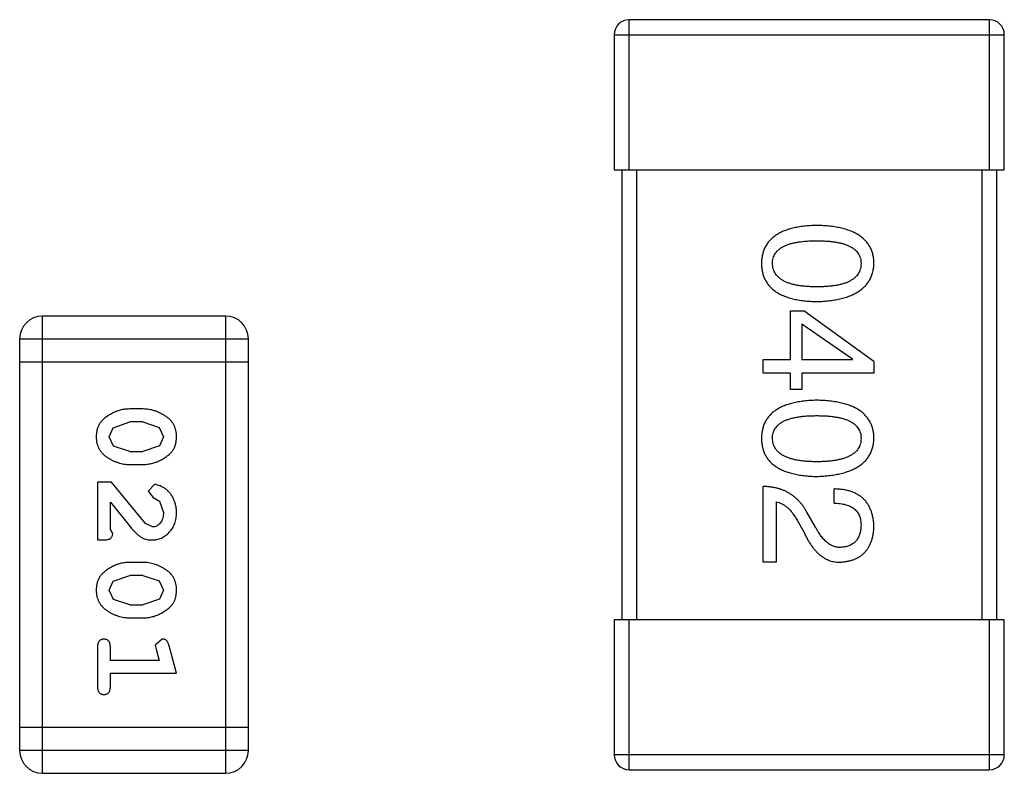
# Model space of a CAD drawing. Header units: inches. Extents: x -13 to 240, y -18 to 126.
# Tile 44 of 112: x 210.42 to 211.74, y 34.36 to 35.37. Entities that reach past the tile are written whole.
import ezdxf

# ---------------------------------------------------------------- set-up
doc = ezdxf.new("R2010")
doc.units = ezdxf.units.IN
doc.header["$LTSCALE"] = 1.21
doc.header["$MEASUREMENT"] = 0
doc.layers.get('0').update_dxf_attribs({"linetype": 'CONTINUOUS'})

msp = doc.modelspace()

# ---------------------------------------------------------------- linework, layer by layer
at = {"color": 7, "linetype": 'Continuous'}
for p, q in [((211.7167, 35.3662), (211.2367, 35.3662)), ((211.2367, 35.1662), (211.2367, 35.3662)), ((211.7167, 35.3662), (211.7167, 35.1662)), ((211.2167, 35.3462), (211.7367, 35.3462)), ((211.2167, 35.3462), (211.2167, 35.1662)), ((211.7367, 35.1662), (211.7367, 35.3462)), ((211.2167, 35.1662), (211.7367, 35.1662)), ((211.2267, 35.1662), (211.2267, 34.5662)), ((211.2467, 34.5662), (211.2467, 35.1662)), ((211.7067, 35.1662), (211.7067, 34.5662)), ((211.7267, 34.5662), (211.7267, 35.1662)), ((211.4515, 34.9779), (211.4695, 34.9779)), ((211.4515, 34.9131), (211.4515, 34.9779)), ((211.5629, 34.9107), (211.4695, 34.9779)), ((210.6987, 34.9711), (210.4548, 34.9711)), ((210.4548, 34.3615), (210.4548, 34.9711)), ((210.6987, 34.9711), (210.6987, 34.3615)), ((211.467, 34.9607), (211.5343, 34.914)), ((211.467, 34.9607), (211.467, 34.9131)), ((210.4243, 34.9406), (210.7291, 34.9406)), ((210.4243, 34.9406), (210.4243, 34.392)), ((210.7291, 34.392), (210.7291, 34.9406)), ((210.4243, 34.9101), (210.7291, 34.9101)), ((211.4154, 34.9131), (211.4515, 34.9131)), ((211.4154, 34.8951), (211.4154, 34.9131)), ((211.467, 34.9131), (211.5343, 34.9131)), ((211.5343, 34.9131), (211.5343, 34.914)), ((211.5629, 34.9107), (211.5629, 34.8951)), ((211.4515, 34.8951), (211.4154, 34.8951)), ((211.4515, 34.873), (211.4515, 34.8951)), ((211.5629, 34.8951), (211.467, 34.8951)), ((211.467, 34.8951), (211.467, 34.873)), ((211.467, 34.873), (211.4515, 34.873)), ((210.5888, 34.8472), (210.571, 34.8472)), ((210.549, 34.8223), (210.5713, 34.8299)), ((210.5885, 34.8299), (210.5713, 34.8299)), ((210.5885, 34.8299), (210.6103, 34.8226)), ((210.5437, 34.8101), (210.549, 34.8223)), ((210.6103, 34.8226), (210.6161, 34.8103)), ((210.5495, 34.7978), (210.5437, 34.8101)), ((210.6161, 34.8103), (210.6108, 34.7981)), ((210.5713, 34.7906), (210.5495, 34.7978)), ((210.5713, 34.7906), (210.5885, 34.7906)), ((210.6108, 34.7981), (210.5885, 34.7906)), ((210.571, 34.7733), (210.5888, 34.7733)), ((210.5468, 34.7497), (210.528, 34.7497)), ((210.528, 34.7497), (210.528, 34.6726)), ((210.5918, 34.6947), (210.5468, 34.7497)), ((210.604, 34.7465), (210.5956, 34.7377)), ((210.5956, 34.7377), (210.6022, 34.7292)), ((211.4154, 34.6431), (211.4154, 34.7439)), ((211.5097, 34.7218), (211.5097, 34.7406)), ((210.6022, 34.7292), (210.6107, 34.7242)), ((210.5453, 34.6867), (210.5453, 34.7229)), ((210.5453, 34.7229), (210.5723, 34.6893)), ((210.6107, 34.7242), (210.6161, 34.7094)), ((211.4326, 34.7234), (211.4326, 34.6431)), ((211.4605, 34.6988), (211.4695, 34.6833)), ((211.4851, 34.6898), (211.4736, 34.7095)), ((210.5484, 34.6812), (210.5453, 34.6867)), ((210.6015, 34.6899), (210.5918, 34.6947)), ((210.528, 34.6726), (210.5358, 34.6726)), ((210.5888, 34.6427), (210.571, 34.6427)), ((211.4326, 34.6431), (211.4154, 34.6431)), ((210.549, 34.6177), (210.5713, 34.6254)), ((210.5885, 34.6254), (210.5713, 34.6254)), ((210.5885, 34.6254), (210.6103, 34.6181)), ((210.5437, 34.6056), (210.549, 34.6177)), ((210.6103, 34.6181), (210.6161, 34.6058)), ((210.5495, 34.5933), (210.5437, 34.6056)), ((210.5713, 34.5861), (210.5495, 34.5933)), ((210.6108, 34.5936), (210.5885, 34.5861)), ((210.6161, 34.6058), (210.6108, 34.5936)), ((210.5713, 34.5861), (210.5885, 34.5861)), ((210.571, 34.5688), (210.5888, 34.5688)), ((211.7367, 34.5662), (211.2167, 34.5662)), ((211.2167, 34.5662), (211.2167, 34.3862)), ((211.2367, 34.3662), (211.2367, 34.5662)), ((211.7167, 34.5662), (211.7167, 34.3662)), ((211.7367, 34.3862), (211.7367, 34.5662)), ((210.528, 34.5294), (210.528, 34.4775)), ((210.5453, 34.5121), (210.5453, 34.5294)), ((210.6143, 34.5404), (210.6051, 34.5325)), ((210.6051, 34.5325), (210.6061, 34.5271)), ((210.6334, 34.4948), (210.6235, 34.5314)), ((210.6061, 34.5271), (210.6102, 34.5121)), ((210.6102, 34.5121), (210.5453, 34.5121)), ((210.5453, 34.4948), (210.6334, 34.4948)), ((210.5453, 34.4775), (210.5453, 34.4948)), ((210.7291, 34.4224), (210.4243, 34.4224)), ((210.7291, 34.392), (210.4243, 34.392)), ((211.7367, 34.3862), (211.2167, 34.3862)), ((210.4548, 34.3615), (210.6987, 34.3615)), ((211.2367, 34.3662), (211.7167, 34.3662))]:
    msp.add_line(p, q, dxfattribs=at)
for centre, radius, start, end in [((211.2367, 35.3462), 0.02, 90, 180), ((211.7167, 35.3462), 0.02, 0, 90), ((210.4548, 34.9406), 0.0305, 90, 180), ((210.6987, 34.9406), 0.0305, 0, 90), ((210.4548, 34.392), 0.0305, 180, 270), ((210.6987, 34.392), 0.0305, 270, 0), ((211.2367, 34.3862), 0.02, 180, 270), ((211.7167, 34.3862), 0.02, 270, 0)]:
    msp.add_arc(centre, radius, start, end, dxfattribs=at)
for points, knots in [([(211.4867, 35.092), (211.4838, 35.0919), (211.478, 35.0917), (211.4698, 35.0909), (211.462, 35.0898), (211.4549, 35.0883), (211.4483, 35.0865), (211.4422, 35.0842), (211.4367, 35.0816), (211.4318, 35.0786), (211.4274, 35.0753), (211.4236, 35.0715), (211.4204, 35.0674), (211.4177, 35.0628), (211.4157, 35.0579), (211.4142, 35.0527), (211.4132, 35.0471), (211.413, 35.0432), (211.4129, 35.0412)], [0, 0, 0, 0, 0.087693, 0.170223, 0.247496, 0.319826, 0.387768, 0.451403, 0.511459, 0.568358, 0.622671, 0.675251, 0.726739, 0.778422, 0.830759, 0.884394, 0.940865, 1, 1, 1, 1]), ([(211.5629, 35.0412), (211.5629, 35.0432), (211.5627, 35.0471), (211.5617, 35.0527), (211.5601, 35.0579), (211.558, 35.0629), (211.5552, 35.0674), (211.5519, 35.0715), (211.548, 35.0753), (211.5434, 35.0786), (211.5384, 35.0816), (211.5327, 35.0842), (211.5264, 35.0865), (211.5196, 35.0883), (211.5122, 35.0898), (211.5042, 35.0909), (211.4957, 35.0917), (211.4898, 35.0919), (211.4867, 35.092)], [0, 0, 0, 0, 0.057911, 0.113262, 0.165956, 0.217443, 0.268511, 0.319665, 0.372, 0.426129, 0.483365, 0.543779, 0.607756, 0.676562, 0.749704, 0.827713, 0.911177, 1, 1, 1, 1]), ([(211.4277, 35.0412), (211.4277, 35.0424), (211.4278, 35.0448), (211.4285, 35.0483), (211.4297, 35.0515), (211.4314, 35.0545), (211.4334, 35.0573), (211.436, 35.0598), (211.439, 35.062), (211.4425, 35.064), (211.4464, 35.0658), (211.4508, 35.0674), (211.4557, 35.0686), (211.461, 35.0697), (211.4668, 35.0705), (211.473, 35.0711), (211.4797, 35.0715), (211.4843, 35.0715), (211.4867, 35.0715)], [0, 0, 0, 0, 0.049766, 0.097012, 0.143225, 0.188786, 0.235079, 0.282962, 0.333687, 0.387747, 0.445963, 0.508657, 0.576545, 0.649868, 0.72822, 0.812712, 0.903543, 1, 1, 1, 1]), ([(211.4867, 35.0715), (211.4891, 35.0715), (211.4937, 35.0715), (211.5004, 35.0711), (211.5066, 35.0705), (211.5124, 35.0697), (211.5177, 35.0686), (211.5226, 35.0674), (211.527, 35.0658), (211.5309, 35.064), (211.5344, 35.062), (211.5374, 35.0598), (211.54, 35.0573), (211.5421, 35.0545), (211.5438, 35.0515), (211.5449, 35.0483), (211.5456, 35.0448), (211.5457, 35.0424), (211.5457, 35.0412)], [0, 0, 0, 0, 0.096452, 0.187278, 0.271765, 0.350519, 0.423437, 0.491321, 0.554011, 0.612224, 0.666281, 0.717003, 0.764884, 0.811423, 0.856783, 0.902993, 0.950236, 1, 1, 1, 1]), ([(211.4129, 35.0412), (211.413, 35.0392), (211.4132, 35.0353), (211.4142, 35.0297), (211.4157, 35.0244), (211.4177, 35.0195), (211.4204, 35.015), (211.4236, 35.0109), (211.4274, 35.0071), (211.4318, 35.0038), (211.4367, 35.0008), (211.4422, 34.9982), (211.4483, 34.9959), (211.4549, 34.9941), (211.462, 34.9925), (211.4698, 34.9914), (211.478, 34.9907), (211.4838, 34.9905), (211.4867, 34.9904)], [0, 0, 0, 0, 0.059134, 0.115603, 0.169236, 0.221572, 0.273254, 0.32474, 0.377319, 0.431815, 0.488555, 0.548609, 0.612242, 0.680182, 0.75251, 0.829782, 0.91231, 1, 1, 1, 1]), ([(211.4867, 35.01), (211.4844, 35.0101), (211.4798, 35.0101), (211.4732, 35.0105), (211.467, 35.0111), (211.4613, 35.0119), (211.4561, 35.013), (211.4512, 35.0143), (211.4468, 35.0159), (211.4429, 35.0177), (211.4394, 35.0198), (211.4364, 35.0221), (211.4338, 35.0247), (211.4316, 35.0275), (211.4299, 35.0306), (211.4287, 35.0339), (211.4279, 35.0375), (211.4278, 35.0399), (211.4277, 35.0412)], [0, 0, 0, 0, 0.094834, 0.184067, 0.267029, 0.344713, 0.417334, 0.484367, 0.546941, 0.604717, 0.65953, 0.710539, 0.759381, 0.806382, 0.853027, 0.900623, 0.949121, 1, 1, 1, 1]), ([(211.4867, 34.9904), (211.4897, 34.9905), (211.4956, 34.9908), (211.5041, 34.9916), (211.512, 34.9928), (211.5193, 34.9944), (211.5261, 34.9963), (211.5323, 34.9985), (211.538, 35.0012), (211.543, 35.0042), (211.5476, 35.0075), (211.5515, 35.0113), (211.5549, 35.0154), (211.5577, 35.0198), (211.5599, 35.0247), (211.5615, 35.0299), (211.5626, 35.0354), (211.5628, 35.0392), (211.5629, 35.0412)], [0, 0, 0, 0, 0.088475, 0.171606, 0.249595, 0.322626, 0.391327, 0.455765, 0.516374, 0.573675, 0.628522, 0.681161, 0.732559, 0.783563, 0.83504, 0.887639, 0.942585, 1, 1, 1, 1]), ([(211.5457, 35.0412), (211.5457, 35.0399), (211.5456, 35.0375), (211.5449, 35.0339), (211.5438, 35.0306), (211.5421, 35.0275), (211.54, 35.0247), (211.5375, 35.0221), (211.5344, 35.0198), (211.5309, 35.0177), (211.527, 35.0159), (211.5226, 35.0143), (211.5177, 35.013), (211.5124, 35.0119), (211.5066, 35.0111), (211.5004, 35.0105), (211.4937, 35.0101), (211.4891, 35.0101), (211.4867, 35.01)], [0, 0, 0, 0, 0.050604, 0.098688, 0.145699, 0.191791, 0.238625, 0.286717, 0.337546, 0.391814, 0.449755, 0.512106, 0.579685, 0.652048, 0.730262, 0.814146, 0.904281, 1, 1, 1, 1]), ([(211.4867, 34.8589), (211.4838, 34.8588), (211.478, 34.8586), (211.4698, 34.8578), (211.462, 34.8567), (211.4549, 34.8552), (211.4483, 34.8533), (211.4422, 34.8511), (211.4367, 34.8485), (211.4318, 34.8454), (211.4274, 34.8421), (211.4236, 34.8383), (211.4204, 34.8342), (211.4177, 34.8297), (211.4157, 34.8248), (211.4142, 34.8195), (211.4132, 34.8139), (211.413, 34.81), (211.4129, 34.808)], [0, 0, 0, 0, 0.087693, 0.170223, 0.247496, 0.319826, 0.387768, 0.451403, 0.511459, 0.568358, 0.622671, 0.675251, 0.726739, 0.778422, 0.830759, 0.884394, 0.940865, 1, 1, 1, 1]), ([(211.5629, 34.808), (211.5629, 34.81), (211.5627, 34.8139), (211.5617, 34.8195), (211.5601, 34.8248), (211.558, 34.8297), (211.5552, 34.8342), (211.5519, 34.8384), (211.548, 34.8421), (211.5434, 34.8455), (211.5384, 34.8485), (211.5327, 34.8511), (211.5264, 34.8533), (211.5196, 34.8552), (211.5122, 34.8567), (211.5042, 34.8578), (211.4957, 34.8586), (211.4898, 34.8588), (211.4867, 34.8589)], [0, 0, 0, 0, 0.057911, 0.113262, 0.165956, 0.217443, 0.268511, 0.319665, 0.372, 0.426129, 0.483365, 0.543779, 0.607756, 0.676562, 0.749704, 0.827713, 0.911177, 1, 1, 1, 1]), ([(210.571, 34.8472), (210.5699, 34.8472), (210.5678, 34.8471), (210.5646, 34.8468), (210.5615, 34.8464), (210.5584, 34.8457), (210.5554, 34.8448), (210.5524, 34.8436), (210.5494, 34.8424), (210.5465, 34.8409), (210.5438, 34.8393), (210.5413, 34.8377), (210.5389, 34.8361), (210.5368, 34.8344), (210.535, 34.8327), (210.5333, 34.831), (210.5319, 34.8293), (210.5303, 34.8269), (210.5287, 34.8237), (210.5274, 34.8196), (210.5265, 34.815), (210.5264, 34.8118), (210.5264, 34.8102)], [0, 0, 0, 0, 0.049886, 0.09882, 0.148132, 0.19689, 0.246038, 0.295176, 0.345305, 0.395692, 0.445312, 0.491875, 0.535813, 0.577009, 0.616081, 0.652689, 0.687585, 0.720206, 0.785062, 0.85223, 0.923759, 1, 1, 1, 1]), ([(210.6334, 34.8104), (210.6333, 34.8118), (210.6333, 34.8146), (210.6325, 34.8187), (210.6314, 34.8226), (210.6298, 34.8261), (210.6278, 34.8294), (210.6253, 34.8325), (210.6223, 34.8353), (210.6189, 34.8377), (210.6153, 34.8399), (210.6116, 34.8419), (210.6079, 34.8435), (210.6042, 34.8449), (210.6004, 34.8459), (210.5965, 34.8467), (210.5927, 34.8471), (210.5901, 34.8472), (210.5888, 34.8472)], [0, 0, 0, 0, 0.06692, 0.130834, 0.19258, 0.252759, 0.312631, 0.373411, 0.436359, 0.501894, 0.568244, 0.632472, 0.69556, 0.757163, 0.818592, 0.878885, 0.939235, 1, 1, 1, 1]), ([(211.4277, 34.808), (211.4277, 34.8093), (211.4278, 34.8117), (211.4285, 34.8151), (211.4297, 34.8184), (211.4314, 34.8214), (211.4334, 34.8241), (211.436, 34.8266), (211.439, 34.8289), (211.4425, 34.8309), (211.4464, 34.8327), (211.4508, 34.8342), (211.4557, 34.8355), (211.461, 34.8366), (211.4668, 34.8374), (211.473, 34.8379), (211.4797, 34.8383), (211.4843, 34.8383), (211.4867, 34.8384)], [0, 0, 0, 0, 0.049766, 0.097012, 0.143225, 0.188786, 0.235079, 0.282962, 0.333687, 0.387747, 0.445963, 0.508657, 0.576545, 0.649868, 0.72822, 0.812712, 0.903543, 1, 1, 1, 1]), ([(211.4867, 34.8384), (211.4891, 34.8383), (211.4937, 34.8383), (211.5004, 34.8379), (211.5066, 34.8374), (211.5124, 34.8366), (211.5177, 34.8355), (211.5226, 34.8342), (211.527, 34.8327), (211.5309, 34.8309), (211.5344, 34.8289), (211.5374, 34.8266), (211.54, 34.8241), (211.5421, 34.8214), (211.5438, 34.8184), (211.5449, 34.8151), (211.5456, 34.8117), (211.5457, 34.8093), (211.5457, 34.808)], [0, 0, 0, 0, 0.096452, 0.187278, 0.271765, 0.350519, 0.423437, 0.491321, 0.554011, 0.612224, 0.666281, 0.717003, 0.764884, 0.811423, 0.856783, 0.902993, 0.950236, 1, 1, 1, 1]), ([(210.5264, 34.8102), (210.5264, 34.8087), (210.5265, 34.8059), (210.5272, 34.8018), (210.5283, 34.798), (210.5299, 34.7944), (210.532, 34.7911), (210.5345, 34.788), (210.5374, 34.7852), (210.5408, 34.7828), (210.5444, 34.7806), (210.5481, 34.7786), (210.5518, 34.777), (210.5556, 34.7756), (210.5594, 34.7746), (210.5632, 34.7738), (210.5671, 34.7733), (210.5697, 34.7733), (210.571, 34.7733)], [0, 0, 0, 0, 0.067217, 0.131051, 0.19272, 0.252824, 0.312745, 0.373449, 0.436041, 0.501494, 0.567761, 0.632087, 0.695096, 0.757109, 0.817993, 0.878657, 0.939311, 1, 1, 1, 1]), ([(210.5888, 34.7733), (210.5898, 34.7733), (210.592, 34.7733), (210.5952, 34.7736), (210.5983, 34.7742), (210.6014, 34.7748), (210.6045, 34.7757), (210.6075, 34.7769), (210.6104, 34.7781), (210.6133, 34.7796), (210.616, 34.7812), (210.6186, 34.7829), (210.6209, 34.7845), (210.623, 34.7862), (210.6249, 34.7879), (210.6265, 34.7896), (210.628, 34.7914), (210.6295, 34.7937), (210.6311, 34.7969), (210.6324, 34.8011), (210.6332, 34.8056), (210.6333, 34.8088), (210.6334, 34.8104)], [0, 0, 0, 0, 0.049855, 0.099516, 0.148482, 0.19758, 0.246804, 0.296268, 0.346517, 0.397047, 0.446826, 0.49336, 0.537801, 0.579207, 0.617974, 0.654833, 0.689171, 0.722088, 0.786392, 0.853518, 0.924186, 1, 1, 1, 1]), ([(211.4129, 34.808), (211.413, 34.8061), (211.4132, 34.8022), (211.4142, 34.7965), (211.4157, 34.7913), (211.4177, 34.7864), (211.4204, 34.7819), (211.4236, 34.7777), (211.4274, 34.774), (211.4318, 34.7706), (211.4367, 34.7676), (211.4422, 34.765), (211.4483, 34.7628), (211.4549, 34.7609), (211.462, 34.7594), (211.4698, 34.7583), (211.478, 34.7575), (211.4838, 34.7573), (211.4867, 34.7572)], [0, 0, 0, 0, 0.059134, 0.115603, 0.169236, 0.221572, 0.273254, 0.32474, 0.377319, 0.431815, 0.488555, 0.548609, 0.612242, 0.680182, 0.75251, 0.829782, 0.91231, 1, 1, 1, 1]), ([(211.4867, 34.7769), (211.4844, 34.7769), (211.4798, 34.777), (211.4732, 34.7773), (211.467, 34.7779), (211.4613, 34.7788), (211.4561, 34.7798), (211.4512, 34.7812), (211.4468, 34.7827), (211.4429, 34.7846), (211.4394, 34.7866), (211.4364, 34.789), (211.4338, 34.7915), (211.4316, 34.7944), (211.4299, 34.7974), (211.4287, 34.8008), (211.4279, 34.8043), (211.4278, 34.8068), (211.4277, 34.808)], [0, 0, 0, 0, 0.094834, 0.184067, 0.267029, 0.344713, 0.417334, 0.484367, 0.546941, 0.604717, 0.65953, 0.710539, 0.759381, 0.806382, 0.853027, 0.900623, 0.949121, 1, 1, 1, 1]), ([(211.5457, 34.808), (211.5457, 34.8068), (211.5456, 34.8043), (211.5449, 34.8008), (211.5438, 34.7974), (211.5421, 34.7943), (211.54, 34.7915), (211.5375, 34.789), (211.5344, 34.7867), (211.5309, 34.7846), (211.527, 34.7827), (211.5226, 34.7812), (211.5177, 34.7799), (211.5124, 34.7788), (211.5066, 34.7779), (211.5004, 34.7773), (211.4937, 34.777), (211.4891, 34.7769), (211.4867, 34.7769)], [0, 0, 0, 0, 0.050604, 0.098688, 0.145699, 0.191791, 0.238625, 0.286717, 0.337546, 0.391814, 0.449755, 0.512106, 0.579685, 0.652048, 0.730262, 0.814146, 0.904281, 1, 1, 1, 1]), ([(211.4867, 34.7572), (211.4897, 34.7574), (211.4956, 34.7576), (211.5041, 34.7585), (211.512, 34.7597), (211.5193, 34.7612), (211.5261, 34.7631), (211.5323, 34.7654), (211.538, 34.768), (211.543, 34.771), (211.5476, 34.7744), (211.5515, 34.7781), (211.5549, 34.7822), (211.5577, 34.7867), (211.5599, 34.7915), (211.5615, 34.7967), (211.5626, 34.8023), (211.5628, 34.8061), (211.5629, 34.808)], [0, 0, 0, 0, 0.088475, 0.171606, 0.249595, 0.322626, 0.391327, 0.455765, 0.516374, 0.573675, 0.628522, 0.681161, 0.732559, 0.783563, 0.83504, 0.887639, 0.942585, 1, 1, 1, 1]), ([(210.6334, 34.7093), (210.6333, 34.711), (210.6332, 34.7143), (210.6323, 34.7192), (210.6309, 34.724), (210.6289, 34.7285), (210.6265, 34.7326), (210.6236, 34.7363), (210.6204, 34.7394), (210.6168, 34.7419), (210.6132, 34.7439), (210.6099, 34.7454), (210.6069, 34.7463), (210.6049, 34.7465), (210.604, 34.7465)], [0, 0, 0, 0, 0.098286, 0.193983, 0.289056, 0.384352, 0.477435, 0.566197, 0.652355, 0.737986, 0.818188, 0.887401, 0.94802, 1, 1, 1, 1]), ([(211.4736, 34.7095), (211.4728, 34.7109), (211.4713, 34.7136), (211.4688, 34.7174), (211.4661, 34.721), (211.4632, 34.7243), (211.4602, 34.7273), (211.457, 34.7301), (211.4536, 34.7327), (211.4501, 34.735), (211.4463, 34.737), (211.4424, 34.7388), (211.4383, 34.7403), (211.4341, 34.7415), (211.4296, 34.7425), (211.4251, 34.7432), (211.4203, 34.7437), (211.4171, 34.7439), (211.4154, 34.7439)], [0, 0, 0, 0, 0.065828, 0.130094, 0.192451, 0.254037, 0.313974, 0.373757, 0.433048, 0.492243, 0.551902, 0.611758, 0.672678, 0.734814, 0.798569, 0.863693, 0.930488, 1, 1, 1, 1]), ([(211.5629, 34.6898), (211.5628, 34.6919), (211.5627, 34.6958), (211.5618, 34.7015), (211.5607, 34.7068), (211.5591, 34.7117), (211.5571, 34.7162), (211.5548, 34.7204), (211.552, 34.7242), (211.5489, 34.7276), (211.5453, 34.7306), (211.5414, 34.7332), (211.537, 34.7354), (211.5323, 34.7373), (211.5272, 34.7387), (211.5217, 34.7398), (211.5158, 34.7404), (211.5118, 34.7406), (211.5097, 34.7406)], [0, 0, 0, 0, 0.07282, 0.141057, 0.2062, 0.267672, 0.326735, 0.383519, 0.439188, 0.494454, 0.549628, 0.605958, 0.66397, 0.72402, 0.787502, 0.854127, 0.925065, 1, 1, 1, 1]), ([(211.4326, 34.7234), (211.4339, 34.7232), (211.4365, 34.7226), (211.4403, 34.721), (211.444, 34.7189), (211.4475, 34.716), (211.451, 34.7126), (211.4543, 34.7086), (211.4575, 34.704), (211.4595, 34.7006), (211.4605, 34.6988)], [0, 0, 0, 0, 0.103034, 0.208166, 0.318255, 0.434664, 0.559728, 0.695394, 0.841708, 1, 1, 1, 1]), ([(211.5097, 34.7218), (211.5111, 34.7217), (211.5139, 34.7216), (211.518, 34.7212), (211.5219, 34.7206), (211.5254, 34.7197), (211.5286, 34.7186), (211.5316, 34.7174), (211.5343, 34.7158), (211.5367, 34.714), (211.5389, 34.7121), (211.5407, 34.7099), (211.5423, 34.7075), (211.5436, 34.7049), (211.5445, 34.702), (211.5452, 34.699), (211.5456, 34.6957), (211.5457, 34.6935), (211.5457, 34.6923)], [0, 0, 0, 0, 0.082594, 0.15978, 0.232961, 0.301462, 0.365595, 0.426678, 0.484662, 0.540809, 0.595146, 0.648401, 0.702272, 0.757102, 0.813447, 0.872233, 0.934055, 1, 1, 1, 1]), ([(210.6006, 34.6726), (210.6017, 34.6726), (210.6039, 34.6727), (210.6072, 34.6732), (210.6103, 34.674), (210.6132, 34.6751), (210.6161, 34.6766), (210.6188, 34.6784), (210.6214, 34.6805), (210.6238, 34.6828), (210.6261, 34.6855), (210.628, 34.6883), (210.6297, 34.6914), (210.6311, 34.6946), (210.6321, 34.698), (210.6328, 34.7016), (210.6333, 34.7054), (210.6333, 34.7079), (210.6334, 34.7093)], [0, 0, 0, 0, 0.060981, 0.120256, 0.178148, 0.236115, 0.293993, 0.352864, 0.413358, 0.476056, 0.539296, 0.602396, 0.665116, 0.728325, 0.792919, 0.859317, 0.928302, 1, 1, 1, 1]), ([(210.6161, 34.7094), (210.616, 34.708), (210.6159, 34.7053), (210.6151, 34.7015), (210.6137, 34.6981), (210.6118, 34.6952), (210.6095, 34.6929), (210.6071, 34.6911), (210.6043, 34.6901), (210.6025, 34.69), (210.6015, 34.6899)], [0, 0, 0, 0, 0.156344, 0.299348, 0.4327, 0.561, 0.682299, 0.791883, 0.89611, 1, 1, 1, 1]), ([(210.5723, 34.6893), (210.5731, 34.6885), (210.5746, 34.6868), (210.5768, 34.6844), (210.5789, 34.6823), (210.5809, 34.6804), (210.5828, 34.6788), (210.5845, 34.6775), (210.5862, 34.6763), (210.5882, 34.6752), (210.5908, 34.6741), (210.5939, 34.6732), (210.5972, 34.6727), (210.5995, 34.6726), (210.6006, 34.6726)], [0, 0, 0, 0, 0.103002, 0.197728, 0.285279, 0.365235, 0.437224, 0.502446, 0.560545, 0.611446, 0.707576, 0.80349, 0.900532, 1, 1, 1, 1]), ([(211.5195, 34.6628), (211.5187, 34.6627), (211.5171, 34.6626), (211.5147, 34.6628), (211.5123, 34.6632), (211.5099, 34.6638), (211.5077, 34.6647), (211.5054, 34.6658), (211.5032, 34.6671), (211.501, 34.6687), (211.4989, 34.6705), (211.4968, 34.6726), (211.4947, 34.6749), (211.4927, 34.6774), (211.4907, 34.6802), (211.4888, 34.6832), (211.4869, 34.6864), (211.4857, 34.6887), (211.4851, 34.6898)], [0, 0, 0, 0, 0.052237, 0.103888, 0.155485, 0.207395, 0.259864, 0.31356, 0.369176, 0.4266, 0.486836, 0.550048, 0.61567, 0.685271, 0.75824, 0.834614, 0.915635, 1, 1, 1, 1]), ([(211.5187, 34.6431), (211.5204, 34.6432), (211.5237, 34.6435), (211.5285, 34.6443), (211.5329, 34.6454), (211.5371, 34.6469), (211.541, 34.6486), (211.5445, 34.6507), (211.5478, 34.6532), (211.5507, 34.656), (211.5533, 34.6591), (211.5557, 34.6625), (211.5577, 34.6663), (211.5594, 34.6703), (211.5607, 34.6748), (211.5618, 34.6795), (211.5626, 34.6845), (211.5628, 34.688), (211.5629, 34.6898)], [0, 0, 0, 0, 0.070688, 0.137741, 0.201612, 0.262778, 0.321223, 0.378455, 0.434411, 0.490146, 0.546362, 0.603392, 0.662208, 0.723401, 0.787372, 0.85442, 0.925153, 1, 1, 1, 1]), ([(211.5457, 34.6923), (211.5457, 34.6912), (211.5455, 34.689), (211.5452, 34.6858), (211.5446, 34.6828), (211.5439, 34.68), (211.5429, 34.6775), (211.5417, 34.6751), (211.5403, 34.6729), (211.5388, 34.6709), (211.537, 34.6692), (211.5351, 34.6676), (211.533, 34.6663), (211.5307, 34.6652), (211.5281, 34.6643), (211.5254, 34.6635), (211.5225, 34.663), (211.5205, 34.6629), (211.5195, 34.6628)], [0, 0, 0, 0, 0.076112, 0.148436, 0.216883, 0.281466, 0.34298, 0.402356, 0.459881, 0.51546, 0.571111, 0.62658, 0.683162, 0.741007, 0.801404, 0.863825, 0.930544, 1, 1, 1, 1]), ([(210.5358, 34.6726), (210.5369, 34.6726), (210.5389, 34.6726), (210.5416, 34.6731), (210.5438, 34.6737), (210.5456, 34.6748), (210.5469, 34.6761), (210.5478, 34.6777), (210.5483, 34.6794), (210.5484, 34.6806), (210.5484, 34.6812)], [0, 0, 0, 0, 0.1844, 0.34094, 0.473574, 0.586824, 0.690029, 0.789175, 0.890445, 1, 1, 1, 1]), ([(211.4695, 34.6833), (211.4703, 34.6816), (211.4718, 34.6783), (211.4743, 34.6735), (211.4769, 34.6692), (211.4796, 34.6651), (211.4823, 34.6614), (211.4852, 34.658), (211.4881, 34.655), (211.4912, 34.6523), (211.4943, 34.65), (211.4975, 34.648), (211.5008, 34.6463), (211.5042, 34.6449), (211.5077, 34.644), (211.5113, 34.6433), (211.515, 34.643), (211.5174, 34.6431), (211.5187, 34.6431)], [0, 0, 0, 0, 0.082731, 0.161257, 0.236138, 0.307554, 0.375712, 0.440848, 0.502916, 0.562567, 0.619798, 0.675716, 0.73039, 0.78386, 0.837315, 0.890547, 0.944917, 1, 1, 1, 1]), ([(210.571, 34.6427), (210.5699, 34.6427), (210.5678, 34.6426), (210.5646, 34.6423), (210.5615, 34.6418), (210.5584, 34.6411), (210.5554, 34.6403), (210.5524, 34.6391), (210.5494, 34.6379), (210.5465, 34.6364), (210.5438, 34.6348), (210.5413, 34.6332), (210.5389, 34.6316), (210.5368, 34.6299), (210.535, 34.6282), (210.5333, 34.6265), (210.5319, 34.6248), (210.5303, 34.6224), (210.5287, 34.6192), (210.5274, 34.615), (210.5265, 34.6105), (210.5264, 34.6073), (210.5264, 34.6056)], [0, 0, 0, 0, 0.049886, 0.09882, 0.148132, 0.19689, 0.246038, 0.295176, 0.345305, 0.395692, 0.445312, 0.491875, 0.535813, 0.577009, 0.616081, 0.652689, 0.687585, 0.720206, 0.785062, 0.85223, 0.923759, 1, 1, 1, 1]), ([(210.6334, 34.6059), (210.6333, 34.6073), (210.6333, 34.6101), (210.6325, 34.6142), (210.6314, 34.6181), (210.6298, 34.6216), (210.6278, 34.6249), (210.6253, 34.628), (210.6223, 34.6308), (210.6189, 34.6332), (210.6153, 34.6354), (210.6116, 34.6374), (210.6079, 34.639), (210.6042, 34.6403), (210.6004, 34.6414), (210.5965, 34.6421), (210.5927, 34.6426), (210.5901, 34.6427), (210.5888, 34.6427)], [0, 0, 0, 0, 0.06692, 0.130834, 0.19258, 0.252759, 0.312631, 0.373411, 0.436359, 0.501894, 0.568244, 0.632472, 0.69556, 0.757163, 0.818592, 0.878885, 0.939235, 1, 1, 1, 1]), ([(210.5264, 34.6056), (210.5264, 34.6042), (210.5265, 34.6014), (210.5272, 34.5973), (210.5283, 34.5935), (210.5299, 34.5899), (210.532, 34.5866), (210.5345, 34.5835), (210.5374, 34.5807), (210.5408, 34.5783), (210.5444, 34.5761), (210.5481, 34.5741), (210.5518, 34.5725), (210.5556, 34.5711), (210.5594, 34.5701), (210.5632, 34.5693), (210.5671, 34.5688), (210.5697, 34.5688), (210.571, 34.5688)], [0, 0, 0, 0, 0.067217, 0.131051, 0.19272, 0.252824, 0.312745, 0.373449, 0.436041, 0.501494, 0.567761, 0.632087, 0.695096, 0.757109, 0.817993, 0.878657, 0.939311, 1, 1, 1, 1]), ([(210.5888, 34.5688), (210.5898, 34.5688), (210.592, 34.5688), (210.5952, 34.5691), (210.5983, 34.5696), (210.6014, 34.5703), (210.6045, 34.5712), (210.6075, 34.5723), (210.6104, 34.5736), (210.6133, 34.5751), (210.616, 34.5767), (210.6186, 34.5784), (210.6209, 34.58), (210.623, 34.5817), (210.6249, 34.5834), (210.6265, 34.5851), (210.628, 34.5868), (210.6295, 34.5892), (210.6311, 34.5924), (210.6324, 34.5966), (210.6332, 34.6011), (210.6333, 34.6043), (210.6334, 34.6059)], [0, 0, 0, 0, 0.049855, 0.099516, 0.148482, 0.19758, 0.246804, 0.296268, 0.346517, 0.397047, 0.446826, 0.49336, 0.537801, 0.579207, 0.617974, 0.654833, 0.689171, 0.722088, 0.786392, 0.853518, 0.924186, 1, 1, 1, 1]), ([(210.5366, 34.5404), (210.536, 34.5404), (210.5348, 34.5403), (210.5331, 34.5398), (210.5316, 34.539), (210.5303, 34.5379), (210.5292, 34.5363), (210.5285, 34.5343), (210.528, 34.532), (210.528, 34.5303), (210.528, 34.5294)], [0, 0, 0, 0, 0.115051, 0.223278, 0.329269, 0.437893, 0.554681, 0.682591, 0.83103, 1, 1, 1, 1]), ([(210.5453, 34.5294), (210.5453, 34.5303), (210.5452, 34.532), (210.5448, 34.5343), (210.544, 34.5363), (210.5429, 34.5379), (210.5416, 34.539), (210.5401, 34.5398), (210.5384, 34.5403), (210.5372, 34.5404), (210.5366, 34.5404)], [0, 0, 0, 0, 0.169102, 0.317658, 0.446239, 0.563118, 0.671828, 0.776546, 0.884858, 1, 1, 1, 1]), ([(210.6235, 34.5314), (210.6232, 34.5322), (210.6228, 34.5338), (210.6219, 34.5359), (210.621, 34.5375), (210.62, 34.5387), (210.6188, 34.5395), (210.6175, 34.54), (210.616, 34.5404), (210.6149, 34.5404), (210.6143, 34.5404)], [0, 0, 0, 0, 0.187321, 0.344927, 0.475328, 0.579604, 0.674244, 0.773631, 0.882025, 1, 1, 1, 1]), ([(210.528, 34.4775), (210.528, 34.4766), (210.528, 34.4749), (210.5285, 34.4726), (210.5292, 34.4706), (210.5303, 34.4691), (210.5316, 34.4679), (210.5331, 34.4671), (210.5348, 34.4666), (210.536, 34.4665), (210.5366, 34.4665)], [0, 0, 0, 0, 0.169012, 0.317488, 0.445429, 0.560977, 0.67065, 0.776666, 0.88492, 1, 1, 1, 1]), ([(210.5366, 34.4665), (210.5372, 34.4665), (210.5384, 34.4666), (210.5401, 34.4671), (210.5416, 34.4679), (210.5429, 34.4691), (210.544, 34.4706), (210.5447, 34.4726), (210.5452, 34.4749), (210.5453, 34.4766), (210.5453, 34.4775)], [0, 0, 0, 0, 0.11517, 0.223509, 0.328254, 0.438012, 0.553651, 0.682263, 0.830856, 1, 1, 1, 1])]:
    msp.add_open_spline(points, degree=3, knots=knots, dxfattribs=at)

doc.saveas('drawing.dxf')
